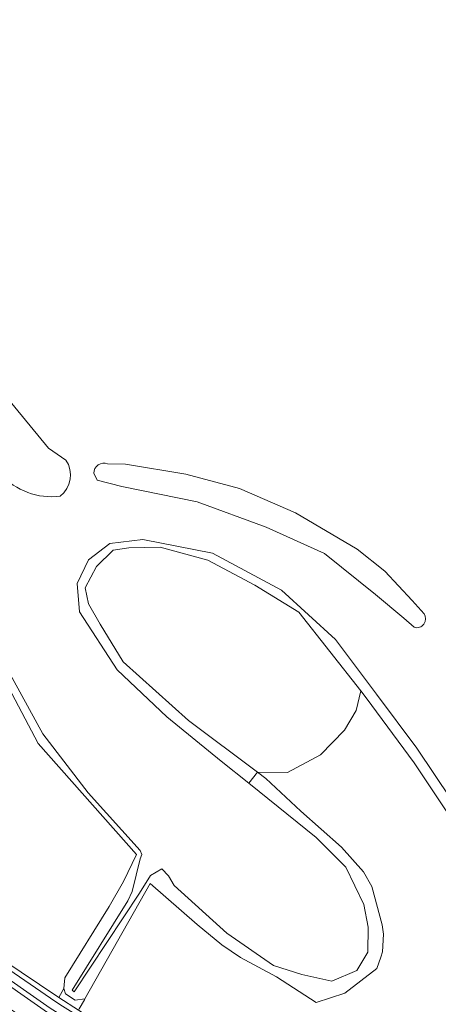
# Model space of a CAD drawing. Extents: x 184422 to 188298, y 343471 to 350189.
# Tile 183 of 256: x 186607 to 186693, y 347152 to 347353. Entities that reach past the tile are written whole.
import ezdxf

# ---------------------------------------------------------------- set-up
doc = ezdxf.new("R2010")
doc.units = 0
for name, color, linetype, lineweight in [('B-WA-GR-GRAS-GV', 252, 'Continuous', 13), ('B-WA-GR-GROENVOORZIENING-GV', 252, 'Continuous', 18), ('B-WA-OG-WATER_MEER-GV', 252, 'Continuous', 18), ('B-WA-OG-WATER_SLOOT-GV', 252, 'Continuous', 18), ('B-WA-OG-WEG-GV', 252, 'Continuous', 18), ('B-WA-VH-ONVERHARD-GV', 252, 'Continuous', 18), ('B-WA-VH-VERHARDING_ASFALT-GV', 252, 'Continuous', 18)]:
    doc.layers.add(name, color=color, linetype=linetype, lineweight=lineweight)

msp = doc.modelspace()

# ---------------------------------------------------------------- linework, layer by layer
at = {"layer": 'B-WA-GR-GRAS-GV', "flags": 128}
for points in [[(186603.499, 347161.494), (186615.158, 347153.648), (186616.152, 347155.526), (186616.242, 347156.249), (186616.416, 347157.643), (186625.412, 347172.195), (186628.349, 347177.296), (186631.018, 347182.828), (186610.909, 347205.45), (186596.175, 347233.314)], [(186603.499, 347161.494), (186615.158, 347153.648), (186616.152, 347155.526), (186616.242, 347156.249), (186616.416, 347157.643), (186625.412, 347172.195), (186628.349, 347177.296), (186631.018, 347182.828), (186610.909, 347205.45), (186596.175, 347233.314)], [(186603.499, 347161.494), (186615.158, 347153.648), (186616.152, 347155.526), (186616.242, 347156.249), (186616.416, 347157.643), (186625.412, 347172.195), (186628.349, 347177.296), (186631.018, 347182.828), (186610.909, 347205.45), (186596.175, 347233.314)], [(186702.609, 347179.206), (186687.689, 347201.515), (186677.883, 347214.804), (186676.781, 347216.203), (186675.856, 347212.194), (186673.452, 347208.185), (186668.582, 347203.174), (186661.813, 347199.566), (186655.732, 347199.591), (186657.425, 347198.322), (186664.565, 347191.662), (186672.895, 347184.292), (186677.39, 347179.303), (186679.059, 347176.278), (186681.157, 347168.511), (186681.432, 347166.586), (186681.213, 347162.994), (186680.89, 347161.877), (186680.056, 347159.578), (186673.582, 347154.555), (186667.666, 347152.657), (186659.61, 347157.882), (186652.235, 347161.805), (186648.412, 347164.425), (186643.387, 347168.518), (186633.802, 347176.898), (186620.493, 347153.366), (186620.379, 347153.165), (186619.334, 347151.318)], [(186702.609, 347179.206), (186687.689, 347201.515), (186677.883, 347214.804), (186676.781, 347216.203), (186675.856, 347212.194), (186673.452, 347208.185), (186668.582, 347203.174), (186661.813, 347199.566), (186655.732, 347199.591), (186657.425, 347198.322), (186664.565, 347191.662), (186672.895, 347184.292), (186677.39, 347179.303), (186679.059, 347176.278), (186681.157, 347168.511), (186681.432, 347166.586), (186681.213, 347162.994), (186680.89, 347161.877), (186680.056, 347159.578), (186673.582, 347154.555), (186667.666, 347152.657), (186659.61, 347157.882), (186652.235, 347161.805), (186648.412, 347164.425), (186643.387, 347168.518), (186633.802, 347176.898), (186620.493, 347153.366), (186620.379, 347153.165), (186619.334, 347151.318)], [(186702.609, 347179.206), (186687.689, 347201.515), (186677.883, 347214.804), (186676.781, 347216.203), (186675.856, 347212.194), (186673.452, 347208.185), (186668.582, 347203.174), (186661.813, 347199.566), (186655.732, 347199.591), (186657.425, 347198.322), (186664.565, 347191.662), (186672.895, 347184.292), (186677.39, 347179.303), (186679.059, 347176.278), (186681.157, 347168.511), (186681.432, 347166.586), (186681.213, 347162.994), (186680.89, 347161.877), (186680.056, 347159.578), (186673.582, 347154.555), (186667.666, 347152.657), (186659.61, 347157.882), (186652.235, 347161.805), (186648.412, 347164.425), (186643.387, 347168.518), (186633.802, 347176.898), (186620.493, 347153.366), (186620.379, 347153.165), (186619.334, 347151.318)]]:
    msp.add_lwpolyline(points, dxfattribs=at)
at = {"layer": 'B-WA-GR-GROENVOORZIENING-GV', "flags": 128}
for points in [[(186616.609, 347263.267), (186613.081, 347265.706), (186599.266, 347282.428), (186593.663, 347296.222)], [(186616.609, 347263.267), (186613.081, 347265.706), (186599.266, 347282.428), (186593.663, 347296.222)], [(186616.609, 347263.267), (186613.081, 347265.706), (186599.266, 347282.428), (186593.663, 347296.222)], [(186689.74, 347231.915), (186687.272, 347234.615), (186681.703, 347240.615), (186676.07, 347245.115), (186663.476, 347252.465), (186652.022, 347257.49), (186641.074, 347260.415), (186628.796, 347262.44), (186625.126, 347262.515)], [(186689.74, 347231.915), (186687.272, 347234.615), (186681.703, 347240.615), (186676.07, 347245.115), (186663.476, 347252.465), (186652.022, 347257.49), (186641.074, 347260.415), (186628.796, 347262.44), (186625.126, 347262.515)], [(186689.74, 347231.915), (186687.272, 347234.615), (186681.703, 347240.615), (186676.07, 347245.115), (186663.476, 347252.465), (186652.022, 347257.49), (186641.074, 347260.415), (186628.796, 347262.44), (186625.126, 347262.515)], [(186622.278, 347260.565), (186622.987, 347259.125), (186627.999, 347257.865), (186643.415, 347254.715), (186657.464, 347249.585), (186669.387, 347244.185), (186679.791, 347235.815), (186685.563, 347231.045), (186687.689, 347229.155)], [(186622.278, 347260.565), (186622.987, 347259.125), (186627.999, 347257.865), (186643.415, 347254.715), (186657.464, 347249.585), (186669.387, 347244.185), (186679.791, 347235.815), (186685.563, 347231.045), (186687.689, 347229.155)], [(186622.278, 347260.565), (186622.987, 347259.125), (186627.999, 347257.865), (186643.415, 347254.715), (186657.464, 347249.585), (186669.387, 347244.185), (186679.791, 347235.815), (186685.563, 347231.045), (186687.689, 347229.155)]]:
    msp.add_lwpolyline(points, dxfattribs=at)
at = {"layer": 'B-WA-GR-GROENVOORZIENING-GV'}
for points in [[(186615.438, 347255.88, 0.3924511), (186616.609, 347263.267)], [(186615.438, 347255.88, 0.3924511), (186616.609, 347263.267)], [(186615.438, 347255.88, 0.3924511), (186616.609, 347263.267)], [(186625.126, 347262.515, 0.5018316), (186622.278, 347260.565)], [(186625.126, 347262.515, 0.5018316), (186622.278, 347260.565)], [(186625.126, 347262.515, 0.5018316), (186622.278, 347260.565)], [(186603.306, 347260.378, 0.2437456), (186615.438, 347255.88)], [(186603.306, 347260.378, 0.2437456), (186615.438, 347255.88)], [(186603.306, 347260.378, 0.2437456), (186615.438, 347255.88)], [(186687.689, 347229.155, 0.7036528), (186689.74, 347231.915)], [(186687.689, 347229.155, 0.7036528), (186689.74, 347231.915)], [(186687.689, 347229.155, 0.7036528), (186689.74, 347231.915)]]:
    msp.add_lwpolyline(points, format="xyb", dxfattribs=at)
at = {"layer": 'B-WA-GR-GROENVOORZIENING-GV', "flags": 128}
for points in [[(186621.231, 347233.918), (186623.576, 347229.788), (186628.264, 347222.086), (186641.658, 347210.142), (186655.732, 347199.591), (186661.813, 347199.566), (186668.582, 347203.174), (186673.452, 347208.185), (186675.856, 347212.194), (186676.781, 347216.203), (186664.125, 347232.267), (186655.164, 347237.713), (186645.604, 347242.85), (186635.882, 347245.498), (186629.436, 347245.331), (186626.255, 347244.912), (186622.85, 347241.527), (186620.562, 347237.21)], [(186621.231, 347233.918), (186623.576, 347229.788), (186628.264, 347222.086), (186641.658, 347210.142), (186655.732, 347199.591), (186661.813, 347199.566), (186668.582, 347203.174), (186673.452, 347208.185), (186675.856, 347212.194), (186676.781, 347216.203), (186664.125, 347232.267), (186655.164, 347237.713), (186645.604, 347242.85), (186635.882, 347245.498), (186629.436, 347245.331), (186626.255, 347244.912), (186622.85, 347241.527), (186620.562, 347237.21)], [(186621.231, 347233.918), (186623.576, 347229.788), (186628.264, 347222.086), (186641.658, 347210.142), (186655.732, 347199.591), (186661.813, 347199.566), (186668.582, 347203.174), (186673.452, 347208.185), (186675.856, 347212.194), (186676.781, 347216.203), (186664.125, 347232.267), (186655.164, 347237.713), (186645.604, 347242.85), (186635.882, 347245.498), (186629.436, 347245.331), (186626.255, 347244.912), (186622.85, 347241.527), (186620.562, 347237.21)], [(186620.379, 347153.165), (186620.493, 347153.366), (186618.506, 347153.132), (186616.517, 347154.404), (186616.152, 347155.526), (186615.158, 347153.648), (186619.167, 347151.052), (186619.334, 347151.318)], [(186620.379, 347153.165), (186620.493, 347153.366), (186618.506, 347153.132), (186616.517, 347154.404), (186616.152, 347155.526), (186615.158, 347153.648), (186619.167, 347151.052), (186619.334, 347151.318)], [(186620.379, 347153.165), (186620.493, 347153.366), (186618.506, 347153.132), (186616.517, 347154.404), (186616.152, 347155.526), (186615.158, 347153.648), (186619.167, 347151.052), (186619.334, 347151.318)]]:
    msp.add_lwpolyline(points, close=True, dxfattribs=at)
at = {"layer": 'B-WA-OG-WATER_MEER-GV', "flags": 128}
for points in [[(186593.663, 347296.222), (186599.266, 347282.428), (186613.081, 347265.706), (186616.609, 347263.267)], [(186593.663, 347296.222), (186599.266, 347282.428), (186613.081, 347265.706), (186616.609, 347263.267)], [(186593.663, 347296.222), (186599.266, 347282.428), (186613.081, 347265.706), (186616.609, 347263.267)], [(186625.126, 347262.515), (186628.796, 347262.44), (186641.074, 347260.415), (186652.022, 347257.49), (186663.476, 347252.465), (186676.07, 347245.115), (186681.703, 347240.615), (186687.272, 347234.615), (186689.74, 347231.915)], [(186625.126, 347262.515), (186628.796, 347262.44), (186641.074, 347260.415), (186652.022, 347257.49), (186663.476, 347252.465), (186676.07, 347245.115), (186681.703, 347240.615), (186687.272, 347234.615), (186689.74, 347231.915)], [(186625.126, 347262.515), (186628.796, 347262.44), (186641.074, 347260.415), (186652.022, 347257.49), (186663.476, 347252.465), (186676.07, 347245.115), (186681.703, 347240.615), (186687.272, 347234.615), (186689.74, 347231.915)], [(186687.689, 347229.155), (186685.563, 347231.045), (186679.791, 347235.815), (186669.387, 347244.185), (186657.464, 347249.585), (186643.415, 347254.715), (186627.999, 347257.865), (186622.987, 347259.125), (186622.278, 347260.565)], [(186687.689, 347229.155), (186685.563, 347231.045), (186679.791, 347235.815), (186669.387, 347244.185), (186657.464, 347249.585), (186643.415, 347254.715), (186627.999, 347257.865), (186622.987, 347259.125), (186622.278, 347260.565)], [(186687.689, 347229.155), (186685.563, 347231.045), (186679.791, 347235.815), (186669.387, 347244.185), (186657.464, 347249.585), (186643.415, 347254.715), (186627.999, 347257.865), (186622.987, 347259.125), (186622.278, 347260.565)], [(186604.498, 347220.985), (186611.875, 347207.441), (186621.123, 347195.365), (186631.755, 347183.636), (186632.098, 347182.797), (186631.8, 347181.956), (186630.136, 347175.246), (186629.232, 347173.341), (186617.885, 347155.182), (186618.325, 347154.849), (186631.625, 347174.903), (186633.875, 347178.568), (186636.214, 347179.896), (186637.538, 347178.442), (186638.702, 347176.476), (186649.439, 347166.777), (186659.01, 347160.158), (186664.785, 347158.328), (186670.865, 347157.002), (186675.993, 347159.17), (186678.272, 347162.906), (186678.324, 347167.983), (186677.414, 347172.604), (186673.741, 347180.239), (186667.688, 347186.304), (186653.93, 347197.346), (186648.302, 347201.864), (186637.227, 347210.904), (186627.103, 347220.488), (186619.377, 347232.277), (186618.899, 347238.056), (186621.191, 347242.918), (186625.583, 347246.261), (186632.308, 347247.062), (186646.524, 347244.239), (186660.616, 347236.717), (186671.655, 347226.654), (186679.981, 347215.487), (186688.232, 347204.537), (186702.37, 347183.42)], [(186604.498, 347220.985), (186611.875, 347207.441), (186621.123, 347195.365), (186631.755, 347183.636), (186632.098, 347182.797), (186631.8, 347181.956), (186630.136, 347175.246), (186629.232, 347173.341), (186617.885, 347155.182), (186618.325, 347154.849), (186631.625, 347174.903), (186633.875, 347178.568), (186636.214, 347179.896), (186637.538, 347178.442), (186638.702, 347176.476), (186649.439, 347166.777), (186659.01, 347160.158), (186664.785, 347158.328), (186670.865, 347157.002), (186675.993, 347159.17), (186678.272, 347162.906), (186678.324, 347167.983), (186677.414, 347172.604), (186673.741, 347180.239), (186667.688, 347186.304), (186653.93, 347197.346), (186648.302, 347201.864), (186637.227, 347210.904), (186627.103, 347220.488), (186619.377, 347232.277), (186618.899, 347238.056), (186621.191, 347242.918), (186625.583, 347246.261), (186632.308, 347247.062), (186646.524, 347244.239), (186660.616, 347236.717), (186671.655, 347226.654), (186679.981, 347215.487), (186688.232, 347204.537), (186702.37, 347183.42)], [(186604.498, 347220.985), (186611.875, 347207.441), (186621.123, 347195.365), (186631.755, 347183.636), (186632.098, 347182.797), (186631.8, 347181.956), (186630.136, 347175.246), (186629.232, 347173.341), (186617.885, 347155.182), (186618.325, 347154.849), (186631.625, 347174.903), (186633.875, 347178.568), (186636.214, 347179.896), (186637.538, 347178.442), (186638.702, 347176.476), (186649.439, 347166.777), (186659.01, 347160.158), (186664.785, 347158.328), (186670.865, 347157.002), (186675.993, 347159.17), (186678.272, 347162.906), (186678.324, 347167.983), (186677.414, 347172.604), (186673.741, 347180.239), (186667.688, 347186.304), (186653.93, 347197.346), (186648.302, 347201.864), (186637.227, 347210.904), (186627.103, 347220.488), (186619.377, 347232.277), (186618.899, 347238.056), (186621.191, 347242.918), (186625.583, 347246.261), (186632.308, 347247.062), (186646.524, 347244.239), (186660.616, 347236.717), (186671.655, 347226.654), (186679.981, 347215.487), (186688.232, 347204.537), (186702.37, 347183.42)]]:
    msp.add_lwpolyline(points, dxfattribs=at)
at = {"layer": 'B-WA-OG-WATER_MEER-GV'}
for points in [[(186616.609, 347263.267, -0.3924511), (186615.438, 347255.88)], [(186616.609, 347263.267, -0.3924511), (186615.438, 347255.88)], [(186616.609, 347263.267, -0.3924511), (186615.438, 347255.88)], [(186622.278, 347260.565, -0.5018316), (186625.126, 347262.515)], [(186622.278, 347260.565, -0.5018316), (186625.126, 347262.515)], [(186622.278, 347260.565, -0.5018316), (186625.126, 347262.515)], [(186615.438, 347255.88, -0.2437456), (186603.306, 347260.378)], [(186615.438, 347255.88, -0.2437456), (186603.306, 347260.378)], [(186615.438, 347255.88, -0.2437456), (186603.306, 347260.378)], [(186689.74, 347231.915, -0.7036528), (186687.689, 347229.155)], [(186689.74, 347231.915, -0.7036528), (186687.689, 347229.155)], [(186689.74, 347231.915, -0.7036528), (186687.689, 347229.155)]]:
    msp.add_lwpolyline(points, format="xyb", dxfattribs=at)
at = {"layer": 'B-WA-OG-WATER_SLOOT-GV', "flags": 128}
for points in [[(186702.37, 347183.42), (186688.232, 347204.537), (186679.981, 347215.487), (186671.655, 347226.654), (186660.616, 347236.717), (186646.524, 347244.239), (186632.308, 347247.062), (186625.583, 347246.261), (186621.191, 347242.918), (186618.899, 347238.056), (186619.377, 347232.277), (186627.103, 347220.488), (186637.227, 347210.904), (186648.302, 347201.864), (186653.93, 347197.346), (186655.732, 347199.591), (186641.658, 347210.142), (186628.264, 347222.086), (186623.576, 347229.788), (186621.231, 347233.918), (186620.562, 347237.21), (186622.85, 347241.527), (186626.255, 347244.912), (186629.436, 347245.331), (186635.882, 347245.498), (186645.604, 347242.85), (186655.164, 347237.713), (186664.125, 347232.267), (186676.781, 347216.203), (186677.883, 347214.804), (186687.689, 347201.515), (186702.609, 347179.206)], [(186702.37, 347183.42), (186688.232, 347204.537), (186679.981, 347215.487), (186671.655, 347226.654), (186660.616, 347236.717), (186646.524, 347244.239), (186632.308, 347247.062), (186625.583, 347246.261), (186621.191, 347242.918), (186618.899, 347238.056), (186619.377, 347232.277), (186627.103, 347220.488), (186637.227, 347210.904), (186648.302, 347201.864), (186653.93, 347197.346), (186655.732, 347199.591), (186641.658, 347210.142), (186628.264, 347222.086), (186623.576, 347229.788), (186621.231, 347233.918), (186620.562, 347237.21), (186622.85, 347241.527), (186626.255, 347244.912), (186629.436, 347245.331), (186635.882, 347245.498), (186645.604, 347242.85), (186655.164, 347237.713), (186664.125, 347232.267), (186676.781, 347216.203), (186677.883, 347214.804), (186687.689, 347201.515), (186702.609, 347179.206)], [(186702.37, 347183.42), (186688.232, 347204.537), (186679.981, 347215.487), (186671.655, 347226.654), (186660.616, 347236.717), (186646.524, 347244.239), (186632.308, 347247.062), (186625.583, 347246.261), (186621.191, 347242.918), (186618.899, 347238.056), (186619.377, 347232.277), (186627.103, 347220.488), (186637.227, 347210.904), (186648.302, 347201.864), (186653.93, 347197.346), (186655.732, 347199.591), (186641.658, 347210.142), (186628.264, 347222.086), (186623.576, 347229.788), (186621.231, 347233.918), (186620.562, 347237.21), (186622.85, 347241.527), (186626.255, 347244.912), (186629.436, 347245.331), (186635.882, 347245.498), (186645.604, 347242.85), (186655.164, 347237.713), (186664.125, 347232.267), (186676.781, 347216.203), (186677.883, 347214.804), (186687.689, 347201.515), (186702.609, 347179.206)], [(186596.175, 347233.314), (186610.909, 347205.45), (186631.018, 347182.828), (186628.349, 347177.296), (186625.412, 347172.195), (186616.416, 347157.643), (186616.242, 347156.249), (186616.152, 347155.526), (186616.517, 347154.404), (186618.506, 347153.132), (186620.493, 347153.366), (186633.802, 347176.898), (186643.387, 347168.518), (186648.412, 347164.425), (186652.235, 347161.805), (186659.61, 347157.882), (186667.666, 347152.657), (186673.582, 347154.555), (186680.056, 347159.578), (186680.89, 347161.877), (186681.213, 347162.994), (186681.432, 347166.586), (186681.157, 347168.511), (186679.059, 347176.278), (186677.39, 347179.303), (186672.895, 347184.292), (186664.565, 347191.662), (186657.425, 347198.322), (186655.732, 347199.591), (186653.93, 347197.346), (186667.688, 347186.304), (186673.741, 347180.239), (186677.414, 347172.604), (186678.324, 347167.983), (186678.272, 347162.906), (186675.993, 347159.17), (186670.865, 347157.002), (186664.785, 347158.328), (186659.01, 347160.158), (186649.439, 347166.777), (186638.702, 347176.476), (186637.538, 347178.442), (186636.214, 347179.896), (186633.875, 347178.568), (186631.625, 347174.903), (186618.325, 347154.849), (186617.885, 347155.182), (186629.232, 347173.341), (186630.136, 347175.246), (186631.8, 347181.956), (186632.098, 347182.797), (186631.755, 347183.636), (186621.123, 347195.365), (186611.875, 347207.441), (186604.498, 347220.985)], [(186596.175, 347233.314), (186610.909, 347205.45), (186631.018, 347182.828), (186628.349, 347177.296), (186625.412, 347172.195), (186616.416, 347157.643), (186616.242, 347156.249), (186616.152, 347155.526), (186616.517, 347154.404), (186618.506, 347153.132), (186620.493, 347153.366), (186633.802, 347176.898), (186643.387, 347168.518), (186648.412, 347164.425), (186652.235, 347161.805), (186659.61, 347157.882), (186667.666, 347152.657), (186673.582, 347154.555), (186680.056, 347159.578), (186680.89, 347161.877), (186681.213, 347162.994), (186681.432, 347166.586), (186681.157, 347168.511), (186679.059, 347176.278), (186677.39, 347179.303), (186672.895, 347184.292), (186664.565, 347191.662), (186657.425, 347198.322), (186655.732, 347199.591), (186653.93, 347197.346), (186667.688, 347186.304), (186673.741, 347180.239), (186677.414, 347172.604), (186678.324, 347167.983), (186678.272, 347162.906), (186675.993, 347159.17), (186670.865, 347157.002), (186664.785, 347158.328), (186659.01, 347160.158), (186649.439, 347166.777), (186638.702, 347176.476), (186637.538, 347178.442), (186636.214, 347179.896), (186633.875, 347178.568), (186631.625, 347174.903), (186618.325, 347154.849), (186617.885, 347155.182), (186629.232, 347173.341), (186630.136, 347175.246), (186631.8, 347181.956), (186632.098, 347182.797), (186631.755, 347183.636), (186621.123, 347195.365), (186611.875, 347207.441), (186604.498, 347220.985)], [(186596.175, 347233.314), (186610.909, 347205.45), (186631.018, 347182.828), (186628.349, 347177.296), (186625.412, 347172.195), (186616.416, 347157.643), (186616.242, 347156.249), (186616.152, 347155.526), (186616.517, 347154.404), (186618.506, 347153.132), (186620.493, 347153.366), (186633.802, 347176.898), (186643.387, 347168.518), (186648.412, 347164.425), (186652.235, 347161.805), (186659.61, 347157.882), (186667.666, 347152.657), (186673.582, 347154.555), (186680.056, 347159.578), (186680.89, 347161.877), (186681.213, 347162.994), (186681.432, 347166.586), (186681.157, 347168.511), (186679.059, 347176.278), (186677.39, 347179.303), (186672.895, 347184.292), (186664.565, 347191.662), (186657.425, 347198.322), (186655.732, 347199.591), (186653.93, 347197.346), (186667.688, 347186.304), (186673.741, 347180.239), (186677.414, 347172.604), (186678.324, 347167.983), (186678.272, 347162.906), (186675.993, 347159.17), (186670.865, 347157.002), (186664.785, 347158.328), (186659.01, 347160.158), (186649.439, 347166.777), (186638.702, 347176.476), (186637.538, 347178.442), (186636.214, 347179.896), (186633.875, 347178.568), (186631.625, 347174.903), (186618.325, 347154.849), (186617.885, 347155.182), (186629.232, 347173.341), (186630.136, 347175.246), (186631.8, 347181.956), (186632.098, 347182.797), (186631.755, 347183.636), (186621.123, 347195.365), (186611.875, 347207.441), (186604.498, 347220.985)]]:
    msp.add_lwpolyline(points, dxfattribs=at)
at = {"layer": 'B-WA-OG-WEG-GV', "flags": 128}
for points in [[(186700.42, 347108.092), (186684.782, 347114.035), (186668.45, 347121.091), (186654.951, 347127.489), (186641.127, 347134.833), (186627.137, 347142.923), (186613.403, 347151.5), (186600.583, 347160.359), (186588.756, 347169.271), (186577.344, 347178.19), (186465.5, 347266.342), (186453.406, 347276.037), (186441.903, 347285.696), (186430.129, 347296.013), (186418.211, 347306.49), (186374.969, 347344.095), (186370.169, 347348.637), (186366.027, 347353.063)], [(186700.42, 347108.092), (186684.782, 347114.035), (186668.45, 347121.091), (186654.951, 347127.489), (186641.127, 347134.833), (186627.137, 347142.923), (186613.403, 347151.5), (186600.583, 347160.359), (186588.756, 347169.271), (186577.344, 347178.19), (186465.5, 347266.342), (186453.406, 347276.037), (186441.903, 347285.696), (186430.129, 347296.013), (186418.211, 347306.49), (186374.969, 347344.095), (186370.169, 347348.637), (186366.027, 347353.063)], [(186700.42, 347108.092), (186684.782, 347114.035), (186668.45, 347121.091), (186654.951, 347127.489), (186641.127, 347134.833), (186627.137, 347142.923), (186613.403, 347151.5), (186600.583, 347160.359), (186588.756, 347169.271), (186577.344, 347178.19), (186465.5, 347266.342), (186453.406, 347276.037), (186441.903, 347285.696), (186430.129, 347296.013), (186418.211, 347306.49), (186374.969, 347344.095), (186370.169, 347348.637), (186366.027, 347353.063)], [(186701.248, 347110.651), (186685.772, 347116.615), (186669.528, 347123.473), (186656.1, 347129.791), (186643.316, 347136.551), (186629.971, 347144.205), (186619.164, 347151.048), (186619.167, 347151.052), (186615.158, 347153.648), (186603.499, 347161.494), (186590.833, 347170.943), (186481.066, 347257.296), (186468.916, 347266.884), (186456.659, 347276.526), (186444.088, 347287.105), (186396.819, 347328.465), (186394.247, 347330.516), (186390.89, 347333.537), (186389.709, 347334.6)], [(186701.248, 347110.651), (186685.772, 347116.615), (186669.528, 347123.473), (186656.1, 347129.791), (186643.316, 347136.551), (186629.971, 347144.205), (186619.164, 347151.048), (186619.167, 347151.052), (186615.158, 347153.648), (186603.499, 347161.494), (186590.833, 347170.943), (186481.066, 347257.296), (186468.916, 347266.884), (186456.659, 347276.526), (186444.088, 347287.105), (186396.819, 347328.465), (186394.247, 347330.516), (186390.89, 347333.537), (186389.709, 347334.6)], [(186701.248, 347110.651), (186685.772, 347116.615), (186669.528, 347123.473), (186656.1, 347129.791), (186643.316, 347136.551), (186629.971, 347144.205), (186619.164, 347151.048), (186619.167, 347151.052), (186615.158, 347153.648), (186603.499, 347161.494), (186590.833, 347170.943), (186481.066, 347257.296), (186468.916, 347266.884), (186456.659, 347276.526), (186444.088, 347287.105), (186396.819, 347328.465), (186394.247, 347330.516), (186390.89, 347333.537), (186389.709, 347334.6)], [(186390.198, 347333.037), (186393.654, 347329.986), (186396.312, 347327.856), (186443.498, 347286.476), (186456.103, 347275.896), (186468.294, 347266.185), (186480.55, 347256.566), (186590.227, 347170.185), (186602.936, 347160.706), (186614.57, 347152.806), (186615.923, 347151.887), (186618.632, 347150.198), (186629.542, 347143.398), (186642.879, 347135.773), (186655.683, 347128.938), (186669.122, 347122.639), (186685.376, 347115.628), (186700.926, 347109.672)], [(186390.198, 347333.037), (186393.654, 347329.986), (186396.312, 347327.856), (186443.498, 347286.476), (186456.103, 347275.896), (186468.294, 347266.185), (186480.55, 347256.566), (186590.227, 347170.185), (186602.936, 347160.706), (186614.57, 347152.806), (186615.923, 347151.887), (186618.632, 347150.198), (186629.542, 347143.398), (186642.879, 347135.773), (186655.683, 347128.938), (186669.122, 347122.639), (186685.376, 347115.628), (186700.926, 347109.672)], [(186390.198, 347333.037), (186393.654, 347329.986), (186396.312, 347327.856), (186443.498, 347286.476), (186456.103, 347275.896), (186468.294, 347266.185), (186480.55, 347256.566), (186590.227, 347170.185), (186602.936, 347160.706), (186614.57, 347152.806), (186615.923, 347151.887), (186618.632, 347150.198), (186629.542, 347143.398), (186642.879, 347135.773), (186655.683, 347128.938), (186669.122, 347122.639), (186685.376, 347115.628), (186700.926, 347109.672)], [(186700.099, 347107.269), (186684.426, 347113.16), (186668.05, 347120.361), (186654.513, 347126.658), (186640.588, 347133.892), (186626.421, 347141.972), (186612.844, 347150.58), (186600.062, 347159.519), (186587.915, 347168.321), (186576.702, 347177.373), (186464.877, 347265.605), (186452.662, 347275.208), (186441.294, 347285.042), (186429.484, 347295.381)], [(186429.484, 347295.381), (186441.294, 347285.042), (186452.662, 347275.208), (186464.877, 347265.605), (186576.702, 347177.373), (186587.915, 347168.321), (186600.062, 347159.519), (186612.844, 347150.58), (186626.421, 347141.972), (186640.588, 347133.892), (186654.513, 347126.658), (186668.05, 347120.361), (186684.426, 347113.16), (186700.099, 347107.269)], [(186700.099, 347107.269), (186684.426, 347113.16), (186668.05, 347120.361), (186654.513, 347126.658), (186640.588, 347133.892), (186626.421, 347141.972), (186612.844, 347150.58), (186600.062, 347159.519), (186587.915, 347168.321), (186576.702, 347177.373), (186464.877, 347265.605), (186452.662, 347275.208), (186441.294, 347285.042), (186429.484, 347295.381)], [(186429.484, 347295.381), (186441.294, 347285.042), (186452.662, 347275.208), (186464.877, 347265.605), (186576.702, 347177.373), (186587.915, 347168.321), (186600.062, 347159.519), (186612.844, 347150.58), (186626.421, 347141.972), (186640.588, 347133.892), (186654.513, 347126.658), (186668.05, 347120.361), (186684.426, 347113.16), (186700.099, 347107.269)], [(186700.099, 347107.269), (186684.426, 347113.16), (186668.05, 347120.361), (186654.513, 347126.658), (186640.588, 347133.892), (186626.421, 347141.972), (186612.844, 347150.58), (186600.062, 347159.519), (186587.915, 347168.321), (186576.702, 347177.373), (186464.877, 347265.605), (186452.662, 347275.208), (186441.294, 347285.042), (186429.484, 347295.381)], [(186429.484, 347295.381), (186441.294, 347285.042), (186452.662, 347275.208), (186464.877, 347265.605), (186576.702, 347177.373), (186587.915, 347168.321), (186600.062, 347159.519), (186612.844, 347150.58), (186626.421, 347141.972), (186640.588, 347133.892), (186654.513, 347126.658), (186668.05, 347120.361), (186684.426, 347113.16), (186700.099, 347107.269)]]:
    msp.add_lwpolyline(points, dxfattribs=at)
at = {"layer": 'B-WA-OG-WEG-GV'}
for points in [[(186585.889, 347165.428, 0.019278), (186611.641, 347147.025)], [(186585.889, 347165.428, 0.019278), (186611.641, 347147.025)], [(186585.889, 347165.428, 0.019278), (186611.641, 347147.025)], [(186611.384, 347140.634, -0.0228413), (186585.716, 347158.541)], [(186611.384, 347140.634, -0.0228413), (186585.716, 347158.541)], [(186611.384, 347140.634, -0.0228413), (186585.716, 347158.541)]]:
    msp.add_lwpolyline(points, format="xyb", dxfattribs=at)
at = {"layer": 'B-WA-VH-ONVERHARD-GV', "flags": 128}
for points in [[(186366.027, 347353.063), (186370.169, 347348.637), (186374.969, 347344.095), (186418.211, 347306.49), (186430.129, 347296.013), (186441.903, 347285.696), (186453.406, 347276.037), (186465.5, 347266.342), (186577.344, 347178.19), (186588.756, 347169.271), (186600.583, 347160.359), (186613.403, 347151.5), (186627.137, 347142.923), (186641.127, 347134.833), (186654.951, 347127.489), (186668.45, 347121.091), (186684.782, 347114.035), (186700.42, 347108.092)], [(186366.027, 347353.063), (186370.169, 347348.637), (186374.969, 347344.095), (186418.211, 347306.49), (186430.129, 347296.013), (186441.903, 347285.696), (186453.406, 347276.037), (186465.5, 347266.342), (186577.344, 347178.19), (186588.756, 347169.271), (186600.583, 347160.359), (186613.403, 347151.5), (186627.137, 347142.923), (186641.127, 347134.833), (186654.951, 347127.489), (186668.45, 347121.091), (186684.782, 347114.035), (186700.42, 347108.092)], [(186366.027, 347353.063), (186370.169, 347348.637), (186374.969, 347344.095), (186418.211, 347306.49), (186430.129, 347296.013), (186441.903, 347285.696), (186453.406, 347276.037), (186465.5, 347266.342), (186577.344, 347178.19), (186588.756, 347169.271), (186600.583, 347160.359), (186613.403, 347151.5), (186627.137, 347142.923), (186641.127, 347134.833), (186654.951, 347127.489), (186668.45, 347121.091), (186684.782, 347114.035), (186700.42, 347108.092)], [(186700.926, 347109.672), (186685.376, 347115.628), (186669.122, 347122.639), (186655.683, 347128.938), (186642.879, 347135.773), (186629.542, 347143.398), (186618.632, 347150.198), (186615.923, 347151.887), (186614.57, 347152.806), (186602.936, 347160.706), (186590.227, 347170.185), (186480.55, 347256.566), (186468.294, 347266.185), (186456.103, 347275.896), (186443.498, 347286.476), (186396.312, 347327.856), (186393.654, 347329.986), (186390.198, 347333.037)], [(186700.926, 347109.672), (186685.376, 347115.628), (186669.122, 347122.639), (186655.683, 347128.938), (186642.879, 347135.773), (186629.542, 347143.398), (186618.632, 347150.198), (186615.923, 347151.887), (186614.57, 347152.806), (186602.936, 347160.706), (186590.227, 347170.185), (186480.55, 347256.566), (186468.294, 347266.185), (186456.103, 347275.896), (186443.498, 347286.476), (186396.312, 347327.856), (186393.654, 347329.986), (186390.198, 347333.037)], [(186700.926, 347109.672), (186685.376, 347115.628), (186669.122, 347122.639), (186655.683, 347128.938), (186642.879, 347135.773), (186629.542, 347143.398), (186618.632, 347150.198), (186615.923, 347151.887), (186614.57, 347152.806), (186602.936, 347160.706), (186590.227, 347170.185), (186480.55, 347256.566), (186468.294, 347266.185), (186456.103, 347275.896), (186443.498, 347286.476), (186396.312, 347327.856), (186393.654, 347329.986), (186390.198, 347333.037)]]:
    msp.add_lwpolyline(points, dxfattribs=at)
at = {"layer": 'B-WA-VH-VERHARDING_ASFALT-GV'}
for points in [[(186611.641, 347147.025, -0.019278), (186585.889, 347165.428)], [(186611.641, 347147.025, -0.019278), (186585.889, 347165.428)], [(186611.641, 347147.025, -0.019278), (186585.889, 347165.428)], [(186609.7, 347146.87, -0.0229526), (186588.923, 347161.548)], [(186588.923, 347161.548, 0.0229526), (186609.7, 347146.87)], [(186609.7, 347146.87, -0.0229526), (186588.923, 347161.548)], [(186588.923, 347161.548, 0.0229526), (186609.7, 347146.87)], [(186609.7, 347146.87, -0.0229526), (186588.923, 347161.548)], [(186588.923, 347161.548, 0.0229526), (186609.7, 347146.87)], [(186585.716, 347158.541, 0.0228413), (186611.384, 347140.634)], [(186585.716, 347158.541, 0.0228413), (186611.384, 347140.634)], [(186585.716, 347158.541, 0.0228413), (186611.384, 347140.634)]]:
    msp.add_lwpolyline(points, format="xyb", dxfattribs=at)

doc.saveas('drawing.dxf')
